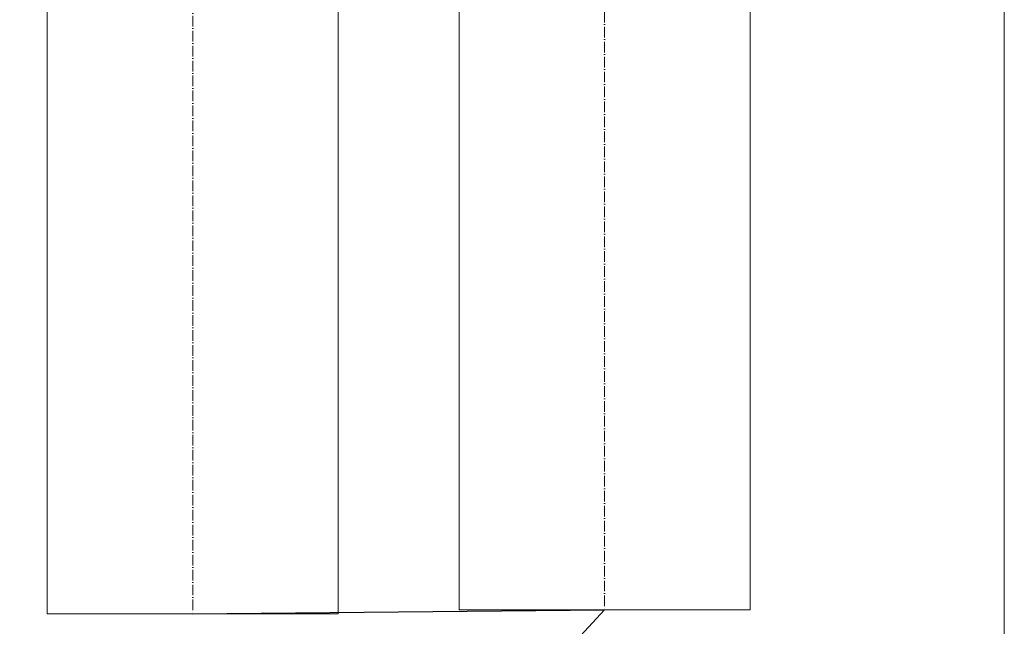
# Model space of a CAD drawing. Header units: metres. Extents: x -54598 to 1827199, y -329446 to -256744.
# Tile 79 of 256: x 25327 to 27174, y -276521 to -275382. Entities that reach past the tile are written whole.
import ezdxf
from ezdxf import colors
from ezdxf.entities.mleader import LeaderData, LeaderLine
from ezdxf.math import Vec2, Vec3

# ---------------------------------------------------------------- set-up
doc = ezdxf.new("R2010")
doc.units = ezdxf.units.M
doc.linetypes.add('ADSK_Осевая', pattern=[14, 10, -2, 0, -2])
for name, color, linetype, lineweight in [('G-ANNO-SYMB', 7, 'Continuous', 9), ('P-PIPE', 7, 'Continuous', 20), ('P-PIPE-CNTR', 7, 'ADSK_Осевая', 20), ('ТС_труБы', 5, 'Continuous', 60)]:
    doc.layers.add(name, color=color, linetype=linetype, lineweight=lineweight)
doc.styles.add('ISO_1.0', font='isocpeur.ttf')

# ---------------------------------------------------------------- blocks, each defined once
blk = doc.blocks.new('fdsafdsf')
at = {"layer": 'G-ANNO-SYMB', "lineweight": 20}
blk.add_line((221629.51, 43225.67), (221629.51, 35049.49), dxfattribs=at)
at = {"layer": 'P-PIPE', "color": 1}
for p, q in [((220731.52, 35771.9), (220731.52, 36796.9)), ((221004.52, 36796.9), (221004.52, 35771.9)), ((221004.52, 35771.9), (220731.52, 35771.9))]:
    blk.add_line(p, q, dxfattribs=at)
at = {"layer": 'P-PIPE', "color": 5}
for p, q in [((221118.02, 35775.65), (221118.02, 36800.65)), ((221391.02, 36800.65), (221391.02, 35775.65)), ((221391.02, 35775.65), (221118.02, 35775.65))]:
    blk.add_line(p, q, dxfattribs=at)
at = {"layer": 'P-PIPE-CNTR', "color": 1}
blk.add_line((220868.02, 36796.9), (220868.02, 35771.9), dxfattribs=at)
blk.add_line((220868.02, 36796.9), (220868.02, 35771.9), dxfattribs=at)
at = {"layer": 'P-PIPE-CNTR', "color": 5}
blk.add_line((221254.52, 36800.65), (221254.52, 35775.65), dxfattribs=at)
blk.add_line((221254.52, 36800.65), (221254.52, 35775.65), dxfattribs=at)
blk = doc.blocks.new('_None')

msp = doc.modelspace()

# ---------------------------------------------------------------- block references
at = {"color": 5, "lineweight": 30, "xscale": 2, "yscale": 2, "zscale": 2}
msp.add_blockref('fdsafdsf', (-416084.8, -348041.5), dxfattribs=at)

# ---------------------------------------------------------------- next in the draw order: leaders
at = {"layer": 'ТС_труБы', "color": 5, "linetype": 'Continuous', "lineweight": 5}
ml = msp.add_multileader_mtext('Standard', dxfattribs=at)
ml.set_content('Т1%%C133x4.5\\PТ2%%C133x4.5', color=250, style='ISO_1.0')
ml.set_leader_properties(color=250)
ml.set_arrow_properties(name='NONE')
ml.build(insert=Vec2(0, 0))
ml.multileader.update_dxf_attribs({"text_left_attachment_type": 6, "text_right_attachment_type": 6, "dogleg_length": 86.4, "arrow_head_size": 200})
ctx = ml.context
ctx.base_point, ctx.char_height, ctx.arrow_head_size, ctx.landing_gap_size, ctx.plane_origin = Vec3(21614.2, -277590.2), 500, 200, 200, Vec3(25651.2, -276497.7)
ctx.left_attachment, ctx.right_attachment, ctx.text_align_type = 6, 6, 1
notes = []
notes.append((ctx, [(0, (1, 1, 0), (25400.6, -277590.2), (-1, 0), 86.4, [(1, [(25651.2, -276497.7), (26424.2, -276490.2)], 0, [])])]))
ctx.mtext.insert, ctx.mtext.width, ctx.mtext.alignment, ctx.mtext.flow_direction = Vec3(23464.2, -276990.2), 3255, 2, 5
ctx.mtext.has_bg_fill, ctx.mtext.bg_color, ctx.mtext.bg_scale_factor, ctx.mtext.bg_transparency, ctx.mtext.use_window_bg_color = 1, -1073741824, 1, 0, 1
for ctx, leaders in notes:
    for number, flags, end, landing, length, lines in leaders:
        leader = LeaderData()
        leader.index, (leader.has_last_leader_line, leader.has_dogleg_vector, leader.attachment_direction) = number, flags
        leader.last_leader_point, leader.dogleg_vector, leader.dogleg_length = Vec3(end), Vec3(landing), length
        for number, points, colour, breaks in lines:
            line = LeaderLine()
            line.index, line.vertices, line.color, line.breaks = number, Vec3.list(points), colors.encode_raw_color(colour), breaks
            leader.lines.append(line)
        ctx.leaders.append(leader)

doc.saveas('drawing.dxf')
